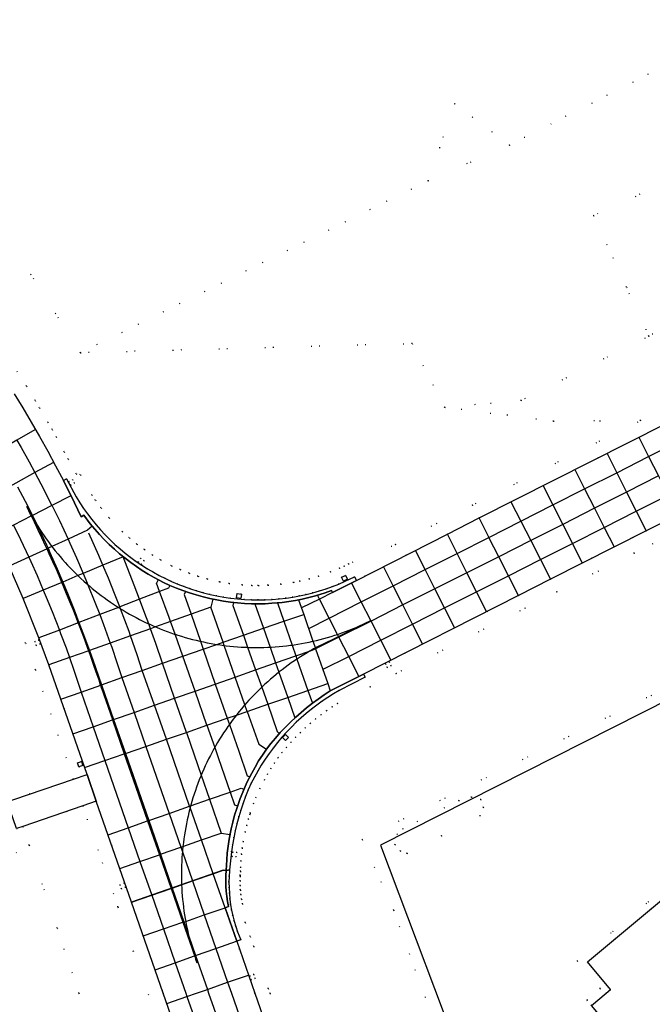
# Model space of a CAD drawing. Header units: metres. Extents: x 174791 to 179073, y 406431 to 409043.
# Tile 236 of 256: x 177543 to 177631, y 407248 to 407386. Entities that reach past the tile are written whole.
import ezdxf

# ---------------------------------------------------------------- set-up
doc = ezdxf.new("R2010")
doc.units = ezdxf.units.M
doc.linetypes.add('DOT', pattern=[6.35, 0, -6.35])
for name, color, linetype in [('panden', 254, 'Continuous'), ('scheiding_hek', 254, 'Continuous'), ('terreindeelbegroeid', 254, 'DOT'), ('terreindeelonbegroeid', 254, 'DOT'), ('wegdeel_opstelplaats', 254, 'Continuous'), ('wegdeel_rijbaan', 254, 'Continuous'), ('wegdeel_rolbaan', 254, 'Continuous'), ('weginrichtingselement_markering_vliegtuigverharding', 254, 'Continuous'), ('weginrichtingselement_voeg_vliegtuigverharding', 254, 'Continuous')]:
    doc.layers.add(name, color=color, linetype=linetype)

msp = doc.modelspace()

# ---------------------------------------------------------------- linework, layer by layer
at = {"layer": 'panden'}
msp.add_polyline3d([(177622.819, 407248.281, 0), (177624.877, 407250, 0), (177625.482, 407250.506, 0), (177622.266, 407254.366, 0), (177646.02, 407274.158, 0), (177657.352, 407260.685, 0), (177653.544, 407257.513, 0), (177650.469, 407254.951, 0), (177644.527, 407250, 0), (177633.535, 407240.842, 0), (177630.319, 407244.702, 0), (177627.712, 407242.536, 0), (177625.266, 407245.408, 0)], close=True, dxfattribs=at)
at = {"layer": 'scheiding_hek'}
msp.add_polyline3d([(177650.183, 407299.389, 0), (177593.359, 407270.675, 0), (177605.905, 407237.423, 0)], dxfattribs=at)
at = {"layer": 'terreindeelbegroeid'}
for points in [[(177732.71, 407438.843, 0), (177732.515, 407436.542, 0), (177720.776, 407434.757, 0), (177663.777, 407395.675, 0), (177653.729, 407390.101, 0), (177611.39, 407368.461, 0), (177603.706, 407374.258, 0), (177600.015, 407363.487, 0), (177551.403, 407339.447, 0), (177513.757, 407398.948, 0), (177532.245, 407405.207, 0), (177551.648, 407417.936, 0), (177560.059, 407429.441, 0), (177573.749, 407434.293, 0), (177578.033, 407442.545, 0), (177632.559, 407477.927, 0), (177725.427, 407443.287, 0)], [(177806.848, 407421.129, 0), (177804.007, 407419.204, 0), (177802.238, 407418.044, 0), (177800.454, 407416.911, 0), (177798.652, 407415.802, 0), (177796.836, 407414.721, 0), (177795.003, 407413.667, 0), (177793.155, 407412.639, 0), (177791.296, 407411.639, 0), (177784.087, 407407.933, 0), (177629.71, 407330.012, 0), (177617.526, 407329.913, 0), (177602.276, 407331.836, 0), (177613.005, 407332.776, 0), (177630.856, 407341.795, 0), (177648.69, 407350.806, 0), (177660.293, 407356.669, 0), (177662.223, 407378.276, 0), (177802.804, 407448.411, 0), (177807.18, 407439.556, 0), (177810.276, 407433.359, 0), (177809.78, 407433.11, 0), (177807.593, 407424.094, 0)], [(177611.39, 407368.461, 0), (177600.015, 407363.487, 0), (177603.706, 407374.258, 0)], [(177648.69, 407350.806, 0), (177630.856, 407341.795, 0), (177627.722, 407348.623, 0), (177623.133, 407358.62, 0), (177641.332, 407366.973, 0), (177645.647, 407357.571, 0)], [(177550.325, 407321.76, 0), (177549.796, 407321.478, 0), (177550.078, 407320.949, 0), (177550.607, 407321.231, 0)], [(177559.479, 407310.263, 0), (177559.966, 407309.913, 0), (177560.316, 407310.4, 0), (177559.829, 407310.75, 0)], [(177588.173, 407307.561, 0), (177588.716, 407307.815, 0), (177588.462, 407308.359, 0), (177587.919, 407308.104, 0)], [(177573.834, 407305.148, 0), (177573.902, 407305.744, 0), (177573.305, 407305.811, 0), (177573.238, 407305.215, 0)], [(177545.018, 407299.128, 0), (177545.223, 407298.564, 0), (177545.787, 407298.769, 0), (177545.582, 407299.333, 0)], [(177594.03, 407296.019, 0), (177594.294, 407295.48, 0), (177594.833, 407295.743, 0), (177594.57, 407296.282, 0)], [(177579.661, 407285.712, 0), (177580.096, 407285.299, 0), (177580.509, 407285.734, 0), (177580.074, 407286.147, 0)], [(177550.988, 407282.162, 0), (177551.19, 407281.597, 0), (177551.755, 407281.799, 0), (177551.553, 407282.364, 0)], [(177558.548, 407262.697, 0), (177562.966, 407250, 0), (177583.916, 407189.801, 0), (177589.2, 407174.616, 0), (177597.014, 407152.273, 0), (177607.419, 407122.387, 0), (177606.974, 407122.241, 0), (177612.838, 407105.391, 0), (177612.98, 407104.351, 0), (177613.055, 407103.304, 0), (177613.063, 407102.254, 0), (177613.003, 407101.206, 0), (177612.876, 407100.164, 0), (177612.711, 407099.283, 0), (177605.53, 407121.729, 0), (177591.219, 407162.786, 0), (177582.027, 407189.144, 0), (177571.552, 407219.244, 0), (177556.66, 407262.036, 0), (177551.743, 407276.167, 0), (177553.634, 407276.817, 0)], [(177596.098, 407269.872, 0), (177595.365, 407270.757, 0), (177595.667, 407272.203, 0), (177596.487, 407272.958, 0), (177604.277, 407276.907, 0), (177606.068, 407277.382, 0), (177607.363, 407277.037, 0), (177607.751, 407275.915, 0), (177607.262, 407274.76, 0), (177601.883, 407271.998, 0), (177597.06, 407269.521, 0)], [(177595.365, 407270.757, 0), (177596.098, 407269.872, 0), (177597.06, 407269.521, 0), (177601.883, 407271.998, 0), (177607.262, 407274.76, 0), (177607.751, 407275.915, 0), (177607.363, 407277.037, 0), (177606.068, 407277.382, 0), (177604.277, 407276.907, 0), (177596.487, 407272.958, 0), (177595.667, 407272.203, 0)], [(177572.584, 407269.127, 0), (177573.178, 407269.045, 0), (177573.26, 407269.64, 0), (177572.665, 407269.721, 0)], [(177557.509, 407265.349, 0), (177556.941, 407265.155, 0), (177557.135, 407264.587, 0), (177557.702, 407264.781, 0)], [(177575.066, 407252.424, 0), (177575.263, 407251.858, 0), (177575.83, 407252.055, 0), (177575.633, 407252.621, 0)]]:
    msp.add_polyline3d(points, close=True, dxfattribs=at)
for points in [[(177802.804, 407448.411, 0), (177662.223, 407378.276, 0), (177660.293, 407356.669, 0), (177648.69, 407350.806, 0), (177645.647, 407357.571, 0), (177641.332, 407366.973, 0), (177623.133, 407358.62, 0), (177627.722, 407348.623, 0), (177630.856, 407341.795, 0), (177613.005, 407332.776, 0), (177602.276, 407331.836, 0), (177597.766, 407340.761, 0), (177551.403, 407339.447, 0), (177600.015, 407363.487, 0), (177611.39, 407368.461, 0), (177653.729, 407390.101, 0)], [(177525.218, 407364.094, 0), (177543.856, 407334.796, 0), (177545.08, 407332.788, 0), (177545.68, 407331.776, 0), (177546.865, 407329.744, 0), (177547.451, 407328.724, 0), (177548.024, 407327.696, 0), (177549.154, 407325.634, 0), (177549.713, 407324.6, 0), (177550.798, 407322.528, 0), (177551.423, 407322.418, 0), (177553.003, 407319.59, 0), (177553.499, 407318.851, 0), (177554.288, 407317.774, 0), (177555.414, 407316.4, 0), (177557.264, 407314.478, 0), (177558.254, 407313.583, 0), (177559.289, 407312.744, 0), (177560.354, 407311.953, 0), (177561.458, 407311.22, 0), (177562.593, 407310.534, 0), (177564.156, 407309.71, 0), (177565.362, 407309.16, 0), (177566.591, 407308.663, 0), (177567.844, 407308.232, 0), (177569.109, 407307.856, 0), (177570.87, 407307.453, 0), (177572.212, 407307.23, 0), (177574.012, 407307.027, 0), (177575.369, 407306.949, 0), (177576.276, 407306.936, 0), (177577.634, 407306.975, 0), (177579.437, 407307.124, 0), (177581.212, 407307.388, 0), (177582.09, 407307.561, 0), (177583.399, 407307.871, 0), (177584.688, 407308.248, 0), (177586.377, 407308.844, 0), (177587.617, 407309.357, 0), (177588.254, 407309.655, 0), (177588.89, 407309.953, 0), (177595.43, 407312.664, 0), (177606.227, 407318.16, 0), (177629.71, 407330.012, 0), (177784.087, 407407.933, 0)], [(177784.995, 407406.151, 0), (177607.134, 407316.377, 0), (177602.693, 407314.099, 0), (177589.978, 407307.664, 0), (177589.737, 407308.141, 0), (177588.433, 407307.531, 0), (177587.549, 407307.154, 0), (177586.655, 407306.806, 0), (177585.75, 407306.487, 0), (177584.835, 407306.197, 0), (177583.911, 407305.937, 0), (177582.979, 407305.706, 0), (177582.04, 407305.505, 0), (177581.096, 407305.334, 0), (177580.146, 407305.193, 0), (177579.187, 407305.082, 0), (177578.219, 407305.002, 0), (177577.25, 407304.953, 0), (177576.279, 407304.936, 0), (177575.308, 407304.95, 0), (177574.338, 407304.995, 0), (177573.37, 407305.072, 0), (177572.405, 407305.18, 0), (177571.444, 407305.32, 0), (177570.488, 407305.49, 0), (177569.538, 407305.691, 0), (177568.595, 407305.923, 0), (177567.684, 407306.183, 0), (177566.782, 407306.472, 0), (177565.89, 407306.79, 0), (177565.008, 407307.136, 0), (177564.137, 407307.51, 0), (177563.279, 407307.912, 0), (177562.435, 407308.34, 0), (177561.604, 407308.795, 0), (177560.788, 407309.277, 0), (177559.988, 407309.784, 0), (177559.204, 407310.316, 0), (177558.438, 407310.873, 0), (177557.687, 407311.456, 0), (177556.953, 407312.064, 0), (177556.239, 407312.696, 0), (177555.545, 407313.35, 0), (177554.873, 407314.027, 0), (177554.223, 407314.724, 0), (177553.595, 407315.442, 0), (177552.991, 407316.179, 0), (177552.411, 407316.936, 0), (177551.855, 407317.711, 0), (177551.324, 407318.503, 0), (177550.819, 407319.311, 0), (177549.468, 407321.831, 0), (177549.026, 407321.6, 0), (177547.947, 407323.661, 0), (177546.842, 407325.707, 0), (177545.71, 407327.739, 0), (177544.551, 407329.757, 0), (177543.366, 407331.758, 0), (177542.155, 407333.744, 0)], [(177513.757, 407398.948, 0), (177551.403, 407339.447, 0), (177597.766, 407340.761, 0), (177602.276, 407331.836, 0), (177617.526, 407329.913, 0), (177629.71, 407330.012, 0), (177606.227, 407318.16, 0), (177595.43, 407312.664, 0), (177588.89, 407309.953, 0), (177588.254, 407309.655, 0), (177587.617, 407309.357, 0), (177586.377, 407308.844, 0), (177584.688, 407308.248, 0), (177583.399, 407307.871, 0), (177582.09, 407307.561, 0), (177581.212, 407307.388, 0), (177579.437, 407307.124, 0), (177577.634, 407306.975, 0), (177576.276, 407306.936, 0), (177575.369, 407306.949, 0), (177574.012, 407307.027, 0), (177572.212, 407307.23, 0), (177570.87, 407307.453, 0), (177569.109, 407307.856, 0), (177567.844, 407308.232, 0), (177566.591, 407308.663, 0), (177565.362, 407309.16, 0), (177564.156, 407309.71, 0), (177562.593, 407310.534, 0), (177561.458, 407311.22, 0), (177560.354, 407311.953, 0), (177559.289, 407312.744, 0), (177558.254, 407313.583, 0), (177557.264, 407314.478, 0), (177555.414, 407316.4, 0), (177554.288, 407317.774, 0), (177553.499, 407318.851, 0), (177553.003, 407319.59, 0), (177551.423, 407322.418, 0), (177550.798, 407322.528, 0), (177549.713, 407324.6, 0), (177549.154, 407325.634, 0), (177548.024, 407327.696, 0), (177547.451, 407328.724, 0), (177546.865, 407329.744, 0), (177545.68, 407331.776, 0), (177545.08, 407332.788, 0), (177543.856, 407334.796, 0), (177525.218, 407364.094, 0)], [(177586.419, 407219.481, 0), (177575.781, 407250, 0), (177573.25, 407257.261, 0), (177573.814, 407257.459, 0), (177573.378, 407258.555, 0), (177573.124, 407259.3, 0), (177572.899, 407260.053, 0), (177572.704, 407260.815, 0), (177572.539, 407261.584, 0), (177572.404, 407262.359, 0), (177572.3, 407263.139, 0), (177572.226, 407263.922, 0), (177572.183, 407264.707, 0), (177572.171, 407265.494, 0), (177572.19, 407266.28, 0), (177572.24, 407267.065, 0), (177572.26, 407267.247, 0), (177572.533, 407269.73, 0), (177572.677, 407270.72, 0), (177572.85, 407271.706, 0), (177573.053, 407272.685, 0), (177573.285, 407273.659, 0), (177573.545, 407274.625, 0), (177573.835, 407275.583, 0), (177574.152, 407276.532, 0), (177574.497, 407277.471, 0), (177574.87, 407278.4, 0), (177575.271, 407279.317, 0), (177575.718, 407280.176, 0), (177576.193, 407281.021, 0), (177576.693, 407281.85, 0), (177577.22, 407282.664, 0), (177577.772, 407283.46, 0), (177578.348, 407284.238, 0), (177578.949, 407284.998, 0), (177579.574, 407285.739, 0), (177580.221, 407286.46, 0), (177580.891, 407287.159, 0), (177581.583, 407287.838, 0), (177582.269, 407288.47, 0), (177582.974, 407289.082, 0), (177583.698, 407289.672, 0), (177584.438, 407290.239, 0), (177585.196, 407290.784, 0), (177585.97, 407291.305, 0), (177586.759, 407291.803, 0), (177587.564, 407292.277, 0), (177591.215, 407294.142, 0), (177590.995, 407294.581, 0), (177612.638, 407305.538, 0), (177617.096, 407307.851, 0), (177630.49, 407314.573, 0), (177638.905, 407318.841, 0)], [(177581.438, 407239.848, 0), (177577.912, 407249.963, 0), (177577.67, 407250.658, 0), (177575.633, 407256.502, 0), (177575.139, 407257.919, 0), (177574.456, 407259.879, 0), (177574.454, 407259.885, 0), (177574.061, 407262.467, 0), (177573.93, 407263.137, 0), (177573.835, 407263.77, 0), (177573.767, 407264.405, 0), (177573.728, 407265.043, 0), (177573.716, 407265.683, 0), (177573.731, 407266.32, 0), (177573.742, 407266.481, 0), (177573.78, 407267.022, 0), (177573.807, 407267.6, 0), (177573.848, 407268.469, 0), (177573.931, 407269.402, 0), (177574.037, 407270.279, 0), (177574.174, 407271.175, 0), (177574.439, 407272.536, 0), (177574.647, 407273.417, 0), (177574.886, 407274.299, 0), (177575.084, 407274.946, 0), (177575.151, 407275.167, 0), (177575.609, 407276.476, 0), (177575.939, 407277.309, 0), (177576.498, 407278.571, 0), (177577.116, 407279.803, 0), (177577.556, 407280.596, 0), (177578.023, 407281.382, 0), (177578.516, 407282.15, 0), (177579.016, 407282.878, 0), (177579.583, 407283.601, 0), (177580.193, 407284.332, 0), (177580.826, 407285.045, 0), (177581.479, 407285.74, 0), (177582.152, 407286.413, 0), (177582.845, 407287.065, 0), (177583.558, 407287.697, 0), (177584.289, 407288.307, 0), (177585.039, 407288.895, 0), (177585.807, 407289.461, 0), (177586.589, 407290.004, 0), (177587.324, 407290.48, 0), (177591.899, 407292.797, 0), (177595.553, 407294.647, 0), (177613.55, 407303.758, 0), (177618.005, 407306.069, 0), (177628.799, 407311.486, 0), (177631.391, 407312.787, 0)], [(177631.391, 407312.787, 0), (177628.799, 407311.486, 0), (177618.005, 407306.069, 0), (177613.55, 407303.758, 0), (177595.553, 407294.647, 0), (177591.899, 407292.797, 0), (177587.324, 407290.48, 0), (177586.589, 407290.004, 0), (177585.807, 407289.461, 0), (177585.039, 407288.895, 0), (177584.289, 407288.307, 0), (177583.558, 407287.697, 0), (177582.845, 407287.065, 0), (177582.152, 407286.413, 0), (177581.479, 407285.74, 0), (177580.826, 407285.045, 0), (177580.193, 407284.332, 0), (177579.583, 407283.601, 0), (177579.016, 407282.878, 0), (177578.516, 407282.15, 0), (177578.023, 407281.382, 0), (177577.556, 407280.596, 0), (177577.116, 407279.803, 0), (177576.498, 407278.571, 0), (177575.939, 407277.309, 0), (177575.609, 407276.476, 0), (177575.151, 407275.167, 0), (177575.084, 407274.946, 0), (177574.886, 407274.299, 0), (177574.647, 407273.417, 0), (177574.439, 407272.536, 0), (177574.174, 407271.175, 0), (177574.037, 407270.279, 0), (177573.931, 407269.402, 0), (177573.848, 407268.469, 0), (177573.807, 407267.6, 0), (177573.78, 407267.022, 0), (177573.742, 407266.481, 0), (177573.731, 407266.32, 0), (177573.716, 407265.683, 0), (177573.728, 407265.043, 0), (177573.767, 407264.405, 0), (177573.835, 407263.77, 0), (177573.93, 407263.137, 0), (177574.061, 407262.467, 0), (177574.454, 407259.885, 0), (177574.456, 407259.879, 0), (177575.139, 407257.919, 0), (177575.633, 407256.502, 0), (177577.67, 407250.658, 0), (177577.912, 407249.963, 0), (177581.438, 407239.848, 0)], [(177541.455, 407309.628, 0), (177543.433, 407305.127, 0), (177545.595, 407299.618, 0), (177546.993, 407295.845, 0), (177552.336, 407280.548, 0), (177550.442, 407279.906, 0), (177545.111, 407295.168, 0), (177543.726, 407298.905, 0), (177541.586, 407304.359, 0)], [(177541.586, 407304.359, 0), (177543.726, 407298.905, 0), (177545.111, 407295.168, 0), (177550.442, 407279.906, 0), (177542.096, 407277.075, 0)], [(177604.836, 407234.953, 0), (177595.176, 407261.617, 0), (177590.773, 407271.476, 0), (177647.901, 407299.897, 0), (177655.075, 407303.466, 0), (177655.791, 407303.822, 0), (177656.866, 407304.357, 0), (177662.863, 407292.461, 0), (177648.728, 407277.136, 0), (177649.084, 407276.715, 0), (177648.536, 407276.248, 0), (177646.02, 407274.158, 0), (177645.38, 407274.926, 0), (177620.858, 407254.494, 0), (177624.075, 407250.633, 0), (177622.193, 407249.026, 0), (177622.819, 407248.281, 0)], [(177647.901, 407299.897, 0), (177590.773, 407271.476, 0), (177595.176, 407261.617, 0), (177604.836, 407234.953, 0)], [(177598.291, 407119.912, 0), (177553.133, 407244.298, 0), (177551.213, 407250, 0), (177548.162, 407259.062, 0), (177544.257, 407270.658, 0), (177543.371, 407273.289, 0), (177551.743, 407276.167, 0), (177556.66, 407262.036, 0), (177571.552, 407219.244, 0), (177582.027, 407189.144, 0), (177591.219, 407162.786, 0), (177605.53, 407121.729, 0)], [(177542.475, 407272.981, 0), (177543.371, 407273.289, 0), (177544.257, 407270.658, 0), (177525.541, 407260.148, 0)], [(177525.541, 407260.148, 0), (177544.257, 407270.658, 0), (177548.162, 407259.062, 0), (177551.213, 407250, 0), (177553.133, 407244.298, 0), (177598.291, 407119.912, 0)]]:
    msp.add_polyline3d(points, dxfattribs=at)
at = {"layer": 'terreindeelonbegroeid'}
for points in [[(177549.796, 407321.478, 0), (177550.325, 407321.76, 0), (177550.607, 407321.231, 0), (177550.078, 407320.949, 0)], [(177559.966, 407309.913, 0), (177559.479, 407310.263, 0), (177559.829, 407310.75, 0), (177560.316, 407310.4, 0)], [(177545.018, 407299.128, 0), (177545.582, 407299.333, 0), (177545.787, 407298.769, 0), (177545.223, 407298.564, 0)], [(177594.03, 407296.019, 0), (177594.57, 407296.282, 0), (177594.833, 407295.743, 0), (177594.294, 407295.48, 0)], [(177646.02, 407274.158, 0), (177622.266, 407254.366, 0), (177625.482, 407250.506, 0), (177624.877, 407250, 0), (177622.819, 407248.281, 0), (177622.193, 407249.026, 0), (177624.075, 407250.633, 0), (177620.858, 407254.494, 0), (177645.38, 407274.926, 0)], [(177572.584, 407269.127, 0), (177572.665, 407269.721, 0), (177573.26, 407269.64, 0), (177573.178, 407269.045, 0)], [(177556.941, 407265.155, 0), (177557.509, 407265.349, 0), (177557.702, 407264.781, 0), (177557.135, 407264.587, 0)], [(177575.263, 407251.858, 0), (177575.066, 407252.424, 0), (177575.633, 407252.621, 0), (177575.83, 407252.055, 0)]]:
    msp.add_polyline3d(points, close=True, dxfattribs=at)
at = {"layer": 'wegdeel_opstelplaats'}
msp.add_polyline3d([(177551.19, 407281.597, 0), (177550.988, 407282.162, 0), (177551.553, 407282.364, 0), (177551.755, 407281.799, 0)], close=True, dxfattribs=at)
at = {"layer": 'wegdeel_rijbaan'}
for points in [[(177589.978, 407307.664, 0), (177586.648, 407305.986, 0), (177586.518, 407306.237, 0), (177585.621, 407305.924, 0), (177584.257, 407305.508, 0), (177583.337, 407305.266, 0), (177582.411, 407305.053, 0), (177581.478, 407304.87, 0), (177580.54, 407304.715, 0), (177579.597, 407304.59, 0), (177578.177, 407304.458, 0), (177577.228, 407304.407, 0), (177576.278, 407304.386, 0), (177575.313, 407304.4, 0), (177574.336, 407304.449, 0), (177573.361, 407304.529, 0), (177572.389, 407304.639, 0), (177571.421, 407304.778, 0), (177570.458, 407304.948, 0), (177569.5, 407305.148, 0), (177568.549, 407305.377, 0), (177567.606, 407305.635, 0), (177566.671, 407305.923, 0), (177565.745, 407306.24, 0), (177564.83, 407306.585, 0), (177563.925, 407306.958, 0), (177563.038, 407307.376, 0), (177561.735, 407308.055, 0), (177560.884, 407308.543, 0), (177560.05, 407309.059, 0), (177559.234, 407309.601, 0), (177558.435, 407310.169, 0), (177557.655, 407310.763, 0), (177556.894, 407311.382, 0), (177556.155, 407312.025, 0), (177555.436, 407312.692, 0), (177554.739, 407313.382, 0), (177554.065, 407314.094, 0), (177553.415, 407314.827, 0), (177552.789, 407315.581, 0), (177551.896, 407316.75, 0), (177551.522, 407316.556, 0), (177550.596, 407318.475, 0), (177549.026, 407321.6, 0), (177549.468, 407321.831, 0), (177550.819, 407319.311, 0), (177551.324, 407318.503, 0), (177551.855, 407317.711, 0), (177552.411, 407316.936, 0), (177552.991, 407316.179, 0), (177553.595, 407315.442, 0), (177554.223, 407314.724, 0), (177554.873, 407314.027, 0), (177555.545, 407313.35, 0), (177556.239, 407312.696, 0), (177556.953, 407312.064, 0), (177557.687, 407311.456, 0), (177558.438, 407310.873, 0), (177559.204, 407310.316, 0), (177559.988, 407309.784, 0), (177560.788, 407309.277, 0), (177561.604, 407308.795, 0), (177562.435, 407308.34, 0), (177563.279, 407307.912, 0), (177564.137, 407307.51, 0), (177565.008, 407307.136, 0), (177565.89, 407306.79, 0), (177566.782, 407306.472, 0), (177567.684, 407306.183, 0), (177568.595, 407305.923, 0), (177569.538, 407305.691, 0), (177570.488, 407305.49, 0), (177571.444, 407305.32, 0), (177572.405, 407305.18, 0), (177573.37, 407305.072, 0), (177574.338, 407304.995, 0), (177575.308, 407304.95, 0), (177576.279, 407304.936, 0), (177577.25, 407304.953, 0), (177578.219, 407305.002, 0), (177579.187, 407305.082, 0), (177580.146, 407305.193, 0), (177581.096, 407305.334, 0), (177582.04, 407305.505, 0), (177582.979, 407305.706, 0), (177583.911, 407305.937, 0), (177584.835, 407306.197, 0), (177585.75, 407306.487, 0), (177586.655, 407306.806, 0), (177587.549, 407307.154, 0), (177588.433, 407307.531, 0), (177589.737, 407308.141, 0)], [(177588.173, 407307.561, 0), (177587.919, 407308.104, 0), (177588.462, 407308.359, 0), (177588.716, 407307.815, 0)], [(177573.834, 407305.148, 0), (177573.238, 407305.215, 0), (177573.305, 407305.811, 0), (177573.902, 407305.744, 0)], [(177572.26, 407267.247, 0), (177571.783, 407267.138, 0), (177571.852, 407268.604, 0), (177571.938, 407269.578, 0), (177572.055, 407270.55, 0), (177572.203, 407271.517, 0), (177572.483, 407272.957, 0), (177572.708, 407273.909, 0), (177572.964, 407274.853, 0), (177573.25, 407275.789, 0), (177573.734, 407277.174, 0), (177574.094, 407278.083, 0), (177574.689, 407279.425, 0), (177575.347, 407280.736, 0), (177575.821, 407281.592, 0), (177576.321, 407282.433, 0), (177576.849, 407283.256, 0), (177577.403, 407284.063, 0), (177578.028, 407284.859, 0), (177578.677, 407285.637, 0), (177579.349, 407286.394, 0), (177580.043, 407287.132, 0), (177580.759, 407287.848, 0), (177581.496, 407288.542, 0), (177582.254, 407289.214, 0), (177583.031, 407289.862, 0), (177583.828, 407290.487, 0), (177584.643, 407291.088, 0), (177585.475, 407291.665, 0), (177586.325, 407292.216, 0), (177590.995, 407294.581, 0), (177591.215, 407294.142, 0), (177587.564, 407292.277, 0), (177586.759, 407291.803, 0), (177585.97, 407291.305, 0), (177585.196, 407290.784, 0), (177584.438, 407290.239, 0), (177583.698, 407289.672, 0), (177582.974, 407289.082, 0), (177582.269, 407288.47, 0), (177581.583, 407287.838, 0), (177580.891, 407287.159, 0), (177580.221, 407286.46, 0), (177579.574, 407285.739, 0), (177578.949, 407284.998, 0), (177578.348, 407284.238, 0), (177577.772, 407283.46, 0), (177577.22, 407282.664, 0), (177576.693, 407281.85, 0), (177576.193, 407281.021, 0), (177575.718, 407280.176, 0), (177575.271, 407279.317, 0), (177574.87, 407278.4, 0), (177574.497, 407277.471, 0), (177574.152, 407276.532, 0), (177573.835, 407275.583, 0), (177573.545, 407274.625, 0), (177573.285, 407273.659, 0), (177573.053, 407272.685, 0), (177572.85, 407271.706, 0), (177572.677, 407270.72, 0), (177572.533, 407269.73, 0)], [(177579.661, 407285.712, 0), (177580.074, 407286.147, 0), (177580.509, 407285.734, 0), (177580.096, 407285.299, 0)], [(177553.634, 407276.817, 0), (177551.743, 407276.167, 0), (177543.371, 407273.289, 0), (177542.475, 407272.981, 0), (177541.176, 407276.763, 0), (177542.096, 407277.075, 0), (177550.442, 407279.906, 0), (177552.336, 407280.548, 0)], [(177573.25, 407257.261, 0), (177571.626, 407261.922, 0), (177572.098, 407262.084, 0), (177571.959, 407262.797, 0), (177571.851, 407263.515, 0), (177571.774, 407264.237, 0), (177571.729, 407264.962, 0), (177571.715, 407265.688, 0), (177571.733, 407266.414, 0), (177571.783, 407267.138, 0), (177572.26, 407267.247, 0), (177572.24, 407267.065, 0), (177572.19, 407266.28, 0), (177572.171, 407265.494, 0), (177572.183, 407264.707, 0), (177572.226, 407263.922, 0), (177572.3, 407263.139, 0), (177572.404, 407262.359, 0), (177572.539, 407261.584, 0), (177572.704, 407260.815, 0), (177572.899, 407260.053, 0), (177573.124, 407259.3, 0), (177573.378, 407258.555, 0), (177573.814, 407257.459, 0)]]:
    msp.add_polyline3d(points, close=True, dxfattribs=at)
at = {"layer": 'wegdeel_rolbaan'}
for points in [[(177542.155, 407333.744, 0), (177543.366, 407331.758, 0), (177544.551, 407329.757, 0), (177545.71, 407327.739, 0), (177546.842, 407325.707, 0), (177547.947, 407323.661, 0), (177549.026, 407321.6, 0), (177550.596, 407318.475, 0), (177551.522, 407316.556, 0), (177551.896, 407316.75, 0), (177552.789, 407315.581, 0), (177553.415, 407314.827, 0), (177554.065, 407314.094, 0), (177554.739, 407313.382, 0), (177555.436, 407312.692, 0), (177556.155, 407312.025, 0), (177556.894, 407311.382, 0), (177557.655, 407310.763, 0), (177558.435, 407310.169, 0), (177559.234, 407309.601, 0), (177560.05, 407309.059, 0), (177560.884, 407308.543, 0), (177561.735, 407308.055, 0), (177563.038, 407307.376, 0), (177563.925, 407306.958, 0), (177564.83, 407306.585, 0), (177565.745, 407306.24, 0), (177566.671, 407305.923, 0), (177567.606, 407305.635, 0), (177568.549, 407305.377, 0), (177569.5, 407305.148, 0), (177570.458, 407304.948, 0), (177571.421, 407304.778, 0), (177572.389, 407304.639, 0), (177573.361, 407304.529, 0), (177574.336, 407304.449, 0), (177575.313, 407304.4, 0), (177576.278, 407304.386, 0), (177577.228, 407304.407, 0), (177578.177, 407304.458, 0), (177579.597, 407304.59, 0), (177580.54, 407304.715, 0), (177581.478, 407304.87, 0), (177582.411, 407305.053, 0), (177583.337, 407305.266, 0), (177584.257, 407305.508, 0), (177585.621, 407305.924, 0), (177586.518, 407306.237, 0), (177586.648, 407305.986, 0), (177589.978, 407307.664, 0), (177602.693, 407314.099, 0), (177607.134, 407316.377, 0), (177784.995, 407406.151, 0)], [(177638.905, 407318.841, 0), (177630.49, 407314.573, 0), (177617.096, 407307.851, 0), (177612.638, 407305.538, 0), (177590.995, 407294.581, 0), (177586.325, 407292.216, 0), (177585.475, 407291.665, 0), (177584.643, 407291.088, 0), (177583.828, 407290.487, 0), (177583.031, 407289.862, 0), (177582.254, 407289.214, 0), (177581.496, 407288.542, 0), (177580.759, 407287.848, 0), (177580.043, 407287.132, 0), (177579.349, 407286.394, 0), (177578.677, 407285.637, 0), (177578.028, 407284.859, 0), (177577.403, 407284.063, 0), (177576.849, 407283.256, 0), (177576.321, 407282.433, 0), (177575.821, 407281.592, 0), (177575.347, 407280.736, 0), (177574.689, 407279.425, 0), (177574.094, 407278.083, 0), (177573.734, 407277.174, 0), (177573.25, 407275.789, 0), (177572.964, 407274.853, 0), (177572.708, 407273.909, 0), (177572.483, 407272.957, 0), (177572.203, 407271.517, 0), (177572.055, 407270.55, 0), (177571.938, 407269.578, 0), (177571.852, 407268.604, 0), (177571.783, 407267.138, 0), (177571.362, 407267.181, 0), (177558.548, 407262.697, 0), (177553.634, 407276.817, 0), (177552.336, 407280.548, 0), (177546.993, 407295.845, 0), (177545.595, 407299.618, 0), (177543.433, 407305.127, 0), (177541.455, 407309.628, 0)]]:
    msp.add_polyline3d(points, dxfattribs=at)
msp.add_polyline3d([(177571.783, 407267.138, 0), (177571.733, 407266.414, 0), (177571.715, 407265.688, 0), (177571.729, 407264.962, 0), (177571.774, 407264.237, 0), (177571.851, 407263.515, 0), (177571.959, 407262.797, 0), (177572.098, 407262.084, 0), (177571.626, 407261.922, 0), (177573.25, 407257.261, 0), (177575.781, 407250, 0), (177586.419, 407219.481, 0), (177588.056, 407214.739, 0), (177588.494, 407214.891, 0), (177600.682, 407208.972, 0), (177600.856, 407208.481, 0), (177610.455, 407211.834, 0), (177614.451, 407200.463, 0), (177592.39, 407192.75, 0), (177583.916, 407189.801, 0), (177562.966, 407250, 0), (177558.548, 407262.697, 0), (177571.362, 407267.181, 0)], close=True, dxfattribs=at)
at = {"layer": 'weginrichtingselement_markering_vliegtuigverharding'}
for p, q in [((177562.543, 407300.904), (177563.033, 407300.71)), ((177587.476, 407299.845), (177590.244, 407301.217)), ((177590.244, 407301.217), (177591.98, 407302.077)), ((177591.98, 407302.077), (177592.02, 407302.097)), ((177584.919, 407298.577), (177587.476, 407299.845)), ((177554.379, 407292.605), (177555.883, 407288.207)), ((177555.883, 407288.207), (177555.896, 407288.17)), ((177555.896, 407288.17), (177557.544, 407283.433)), ((177557.544, 407283.433), (177559.17, 407278.758)), ((177559.17, 407278.758), (177560.804, 407274.06)), ((177566.817, 407276.164), (177566.749, 407275.913)), ((177560.804, 407274.06), (177562.446, 407269.342)), ((177562.446, 407269.342), (177564.083, 407264.634)), ((177564.083, 407264.634), (177565.731, 407259.897)), ((177566.574, 407257.939), (177566.603, 407257.817)), ((177567.367, 407255.195), (177567.384, 407255.146)), ((177567.384, 407255.146), (177567.695, 407254.252))]:
    msp.add_line(p, q, dxfattribs=at)
for points in [[(177544.558, 407316.664, 0), (177544.449, 407316.887, 0), (177543.906, 407317.977, 0)], [(177543.906, 407317.977, 0), (177544.149, 407317.509, 0), (177544.398, 407317.045, 0), (177544.598, 407316.685, 0)], [(177546.742, 407312.071, 0), (177546.549, 407312.493, 0), (177546.035, 407313.597, 0), (177545.514, 407314.697, 0), (177544.985, 407315.794, 0), (177544.558, 407316.664, 0)], [(177544.598, 407316.685, 0), (177544.654, 407316.584, 0), (177544.917, 407316.128, 0), (177545.186, 407315.675, 0), (177545.356, 407315.398, 0), (177545.37, 407315.376, 0)], [(177545.37, 407315.376, 0), (177545.462, 407315.226, 0), (177545.745, 407314.781, 0), (177546.034, 407314.34, 0), (177546.329, 407313.904, 0), (177546.631, 407313.472, 0), (177546.939, 407313.044, 0), (177547.253, 407312.621, 0), (177547.431, 407312.389, 0)], [(177548.816, 407307.382, 0), (177548.533, 407308.045, 0), (177548.048, 407309.162, 0), (177547.556, 407310.275, 0), (177547.056, 407311.386, 0), (177546.742, 407312.071, 0)], [(177547.431, 407312.389, 0), (177547.574, 407312.203, 0), (177547.9, 407311.789, 0), (177548.233, 407311.38, 0), (177548.572, 407310.976, 0), (177548.916, 407310.577, 0), (177549.266, 407310.183, 0), (177549.622, 407309.795, 0), (177549.984, 407309.411, 0), (177550.351, 407309.033, 0), (177550.723, 407308.66, 0), (177551.068, 407308.325, 0)], [(177551.068, 407308.325, 0), (177551.101, 407308.293, 0), (177551.485, 407307.931, 0), (177551.873, 407307.575, 0), (177552.267, 407307.225, 0), (177552.459, 407307.059, 0), (177552.468, 407307.052, 0)], [(177549.944, 407304.675, 0), (177549.481, 407305.802, 0), (177549.011, 407306.925, 0), (177548.816, 407307.382, 0)], [(177552.468, 407307.052, 0), (177552.666, 407306.881, 0), (177553.07, 407306.542, 0), (177553.478, 407306.209, 0), (177553.892, 407305.883, 0), (177554.31, 407305.562, 0), (177554.733, 407305.248, 0), (177555.161, 407304.939, 0), (177555.593, 407304.638, 0), (177556.029, 407304.342, 0), (177556.47, 407304.053, 0), (177556.719, 407303.894, 0)], [(177551.11, 407301.738, 0), (177550.813, 407302.504, 0), (177550.382, 407303.591, 0), (177549.944, 407304.675, 0)], [(177556.719, 407303.894, 0), (177556.914, 407303.77, 0), (177557.021, 407303.705, 0), (177557.025, 407303.702, 0)], [(177557.025, 407303.702, 0), (177557.363, 407303.494, 0), (177557.816, 407303.224, 0), (177558.273, 407302.962, 0), (177558.734, 407302.705, 0), (177559.198, 407302.456, 0), (177559.666, 407302.213, 0), (177560.137, 407301.978, 0), (177560.612, 407301.749, 0), (177560.962, 407301.586, 0)], [(177552.573, 407297.835, 0), (177552.467, 407298.129, 0), (177552.064, 407299.227, 0), (177551.653, 407300.322, 0), (177551.236, 407301.414, 0), (177551.11, 407301.738, 0)], [(177560.962, 407301.586, 0), (177561.09, 407301.527, 0), (177561.571, 407301.312, 0), (177561.912, 407301.165, 0)], [(177561.912, 407301.165, 0), (177562.055, 407301.104, 0), (177562.543, 407300.904, 0)], [(177588.459, 407300.504, 0), (177588.955, 407300.691, 0), (177589.449, 407300.885, 0), (177589.939, 407301.086, 0), (177590.244, 407301.217, 0)], [(177590.244, 407301.217, 0), (177590.427, 407301.295, 0), (177590.911, 407301.51, 0)], [(177563.033, 407300.71, 0), (177563.529, 407300.523, 0), (177564.028, 407300.342, 0), (177564.529, 407300.17, 0), (177564.645, 407300.132, 0), (177564.651, 407300.13, 0)], [(177564.651, 407300.13, 0), (177565.033, 407300.004, 0), (177565.539, 407299.846, 0), (177566.048, 407299.696, 0), (177566.558, 407299.553, 0), (177567.071, 407299.417, 0), (177567.586, 407299.289, 0), (177568.102, 407299.169, 0), (177568.187, 407299.15, 0)], [(177583.914, 407299.164, 0), (177584.4, 407299.277, 0), (177584.915, 407299.404, 0), (177585.428, 407299.539, 0), (177585.939, 407299.681, 0), (177586.447, 407299.831, 0), (177586.954, 407299.988, 0), (177587.339, 407300.114, 0)], [(177587.339, 407300.114, 0), (177587.458, 407300.153, 0), (177587.96, 407300.325, 0), (177588.459, 407300.504, 0)], [(177568.187, 407299.15, 0), (177568.621, 407299.056, 0), (177569.14, 407298.951, 0), (177569.662, 407298.854, 0), (177570.184, 407298.764, 0), (177570.471, 407298.719, 0)], [(177570.471, 407298.719, 0), (177570.708, 407298.682, 0), (177571.233, 407298.608, 0), (177571.505, 407298.573, 0)], [(177571.505, 407298.573, 0), (177571.76, 407298.541, 0), (177572.287, 407298.482, 0), (177572.814, 407298.431, 0), (177573.343, 407298.388, 0), (177573.872, 407298.353, 0), (177574.402, 407298.325, 0), (177574.779, 407298.311, 0)], [(177574.779, 407298.311, 0), (177574.932, 407298.305, 0), (177575.462, 407298.293, 0), (177575.992, 407298.289, 0), (177576.523, 407298.292, 0), (177577.053, 407298.304, 0), (177577.583, 407298.323, 0), (177577.924, 407298.34, 0)], [(177577.924, 407298.34, 0), (177578.112, 407298.35, 0), (177578.642, 407298.384, 0), (177579.17, 407298.427, 0), (177579.698, 407298.477, 0), (177580.225, 407298.535, 0), (177580.751, 407298.601, 0), (177580.986, 407298.634, 0)], [(177580.986, 407298.634, 0), (177581.277, 407298.674, 0), (177581.801, 407298.756, 0), (177582.324, 407298.845, 0), (177582.845, 407298.941, 0), (177583.365, 407299.046, 0), (177583.883, 407299.157, 0), (177583.914, 407299.164, 0)], [(177584.243, 407298.215, 0), (177583.995, 407298.078, 0), (177583.545, 407297.822, 0)], [(177584.919, 407298.577, 0), (177584.455, 407298.331, 0), (177584.243, 407298.215, 0)], [(177554.239, 407293.024, 0), (177554.01, 407293.714, 0), (177553.635, 407294.822, 0), (177553.252, 407295.927, 0), (177552.863, 407297.029, 0), (177552.573, 407297.835, 0)], [(177583.545, 407297.822, 0), (177583.538, 407297.818, 0), (177583.085, 407297.551, 0), (177582.635, 407297.278, 0), (177582.19, 407296.999, 0), (177581.749, 407296.713, 0), (177581.673, 407296.662, 0)], [(177581.673, 407296.662, 0), (177581.313, 407296.42, 0), (177580.88, 407296.122, 0), (177580.452, 407295.817, 0), (177580.029, 407295.505, 0), (177579.61, 407295.188, 0), (177579.195, 407294.865, 0), (177579.155, 407294.833, 0)], [(177579.155, 407294.833, 0), (177578.786, 407294.535, 0), (177578.381, 407294.2, 0), (177577.981, 407293.858, 0), (177577.586, 407293.511, 0), (177577.197, 407293.159, 0), (177576.812, 407292.8, 0), (177576.745, 407292.736, 0)], [(177554.379, 407292.605, 0), (177554.242, 407293.016, 0), (177554.239, 407293.024, 0)], [(177576.745, 407292.736, 0), (177576.433, 407292.436, 0), (177576.059, 407292.067, 0), (177575.69, 407291.692, 0), (177575.327, 407291.312, 0), (177574.97, 407290.927, 0), (177574.618, 407290.536, 0), (177574.409, 407290.297, 0)], [(177574.409, 407290.297, 0), (177574.272, 407290.14, 0), (177573.932, 407289.74, 0), (177573.598, 407289.334, 0), (177573.269, 407288.924, 0), (177573.204, 407288.84, 0)], [(177573.204, 407288.84, 0), (177572.947, 407288.509, 0), (177572.63, 407288.089, 0), (177572.32, 407287.665, 0), (177572.228, 407287.535, 0)], [(177572.228, 407287.535, 0), (177572.016, 407287.236, 0), (177571.719, 407286.803, 0), (177571.427, 407286.365, 0), (177571.142, 407285.923, 0), (177570.864, 407285.478, 0), (177570.592, 407285.028, 0), (177570.326, 407284.574, 0), (177570.176, 407284.308, 0)], [(177570.176, 407284.308, 0), (177570.068, 407284.117, 0), (177569.816, 407283.655, 0), (177569.57, 407283.19, 0)], [(177569.57, 407283.19, 0), (177569.329, 407282.716, 0), (177569.094, 407282.237, 0)], [(177569.094, 407282.237, 0), (177568.866, 407281.755, 0), (177568.646, 407281.27, 0), (177568.432, 407280.782, 0), (177568.298, 407280.462, 0)], [(177568.298, 407280.462, 0), (177568.226, 407280.29, 0), (177568.028, 407279.796, 0), (177567.836, 407279.299, 0), (177567.652, 407278.798, 0), (177567.475, 407278.296, 0), (177567.306, 407277.79, 0), (177567.144, 407277.283, 0), (177566.99, 407276.773, 0), (177566.843, 407276.26, 0), (177566.817, 407276.164, 0)], [(177566.749, 407275.913, 0), (177566.704, 407275.746, 0), (177566.573, 407275.229, 0), (177566.449, 407274.711, 0), (177566.333, 407274.191, 0), (177566.224, 407273.669, 0), (177566.124, 407273.146, 0), (177566.03, 407272.621, 0), (177565.945, 407272.095, 0), (177565.868, 407271.568, 0), (177565.798, 407271.04, 0), (177565.736, 407270.51, 0), (177565.734, 407270.493, 0)], [(177565.662, 407269.749, 0), (177565.636, 407269.449, 0), (177565.597, 407268.918, 0), (177565.567, 407268.386, 0), (177565.544, 407267.853, 0), (177565.529, 407267.321, 0), (177565.522, 407266.788, 0), (177565.523, 407266.255, 0), (177565.532, 407265.722, 0), (177565.549, 407265.189, 0), (177565.551, 407265.147, 0)], [(177565.734, 407270.493, 0), (177565.682, 407269.98, 0), (177565.662, 407269.749, 0)], [(177565.551, 407265.147, 0), (177565.573, 407264.657, 0), (177565.606, 407264.125, 0), (177565.646, 407263.594, 0), (177565.694, 407263.063, 0), (177565.75, 407262.533, 0), (177565.814, 407262.004, 0), (177565.885, 407261.476, 0), (177565.965, 407260.949, 0), (177566.052, 407260.423, 0), (177566.123, 407260.032, 0)], [(177565.731, 407259.897, 0), (177567.346, 407255.258, 0), (177567.367, 407255.195, 0)], [(177566.123, 407260.032, 0), (177566.147, 407259.899, 0), (177566.249, 407259.376, 0), (177566.36, 407258.854, 0), (177566.478, 407258.335, 0), (177566.574, 407257.939, 0)], [(177566.603, 407257.817, 0), (177566.737, 407257.301, 0), (177566.877, 407256.787, 0), (177567.026, 407256.275, 0), (177567.182, 407255.766, 0), (177567.346, 407255.258, 0), (177567.367, 407255.195, 0)], [(177567.384, 407255.146, 0), (177567.517, 407254.754, 0), (177567.695, 407254.252, 0)]]:
    msp.add_polyline3d(points, dxfattribs=at)
at = {"layer": 'weginrichtingselement_voeg_vliegtuigverharding'}
for p, q in [((177552.382, 407314.676), (177549.683, 407313.429)), ((177552.397, 407314.688), (177552.382, 407314.676)), ((177553.041, 407315.232), (177552.397, 407314.688)), ((177546.742, 407312.071), (177544.197, 407310.895)), ((177546.898, 407312.142), (177546.742, 407312.071)), ((177547.431, 407312.389), (177546.898, 407312.142)), ((177562.29, 407307.757), (177562.051, 407307.263)), ((177562.303, 407307.783), (177562.29, 407307.757)), ((177562.477, 407306.108), (177562.051, 407307.263)), ((177560.436, 407303.03), (177559.69, 407305.037)), ((177563.813, 407302.454), (177562.477, 407306.108)), ((177566.078, 407306.093), (177565.918, 407305.674)), ((177565.918, 407305.674), (177566.871, 407302.934)), ((177569.909, 407305.059), (177569.629, 407303.917)), ((177581.906, 407304.95), (177582.615, 407302.91)), ((177584.807, 407305.06), (177582.313, 407303.805)), ((177584.807, 407305.06), (177584.527, 407305.608)), ((177586.645, 407305.985), (177584.807, 407305.06)), ((177556.921, 407303.972), (177556.719, 407303.894)), ((177560.962, 407301.586), (177560.436, 407303.03)), ((177584.289, 407298.082), (177585.967, 407293.247)), ((177585.967, 407293.247), (177586.325, 407292.216)), ((177580.387, 407291.32), (177581.395, 407288.449)), ((177583.198, 407292.29), (177583.826, 407290.488)), ((177577.585, 407290.353), (177578.932, 407286.534)), ((177574.735, 407289.369), (177576.346, 407284.78)), ((177569.094, 407287.421), (177570.176, 407284.308)), ((177572.228, 407287.535), (177573.53, 407283.793)), ((177566.231, 407286.433), (177567.836, 407281.796)), ((177578.932, 407286.534), (177579.192, 407286.252)), ((177570.176, 407284.308), (177570.699, 407282.8)), ((177576.346, 407284.78), (177577.403, 407284.063)), ((177567.836, 407281.796), (177568.298, 407280.462)), ((177570.699, 407282.8), (177572.334, 407278.094)), ((177568.298, 407280.462), (177569.465, 407277.091)), ((177575.069, 407280.199), (177575.1, 407280.183)), ((177572.334, 407278.094), (177572.951, 407276.319)), ((177569.465, 407277.091), (177571.099, 407272.37)), ((177572.951, 407276.319), (177573.379, 407276.158)), ((177571.099, 407272.37), (177572.318, 407272.147)), ((177572.318, 407272.147), (177572.342, 407272.143)), ((177556.881, 407267.395), (177556.909, 407267.405)), ((177560.167, 407257.986), (177560.185, 407257.992)), ((177566.296, 407249.54), (177567.62, 407250)), ((177563.468, 407248.557), (177566.296, 407249.54))]:
    msp.add_line(p, q, dxfattribs=at)
for points in [[(177545.055, 407328.711, 0), (177542.519, 407327.247, 0), (177539.883, 407325.725, 0), (177537.292, 407324.231, 0), (177534.62, 407322.688, 0)], [(177542.519, 407327.247, 0), (177543.116, 407326.22, 0), (177544.241, 407324.207, 0), (177545.04, 407322.719, 0), (177545.878, 407321.159, 0), (177547.431, 407318.121, 0), (177547.453, 407318.079, 0), (177548.468, 407316.007, 0), (177549.679, 407313.427, 0), (177549.938, 407312.876, 0), (177550.856, 407310.831, 0), (177551.8, 407308.632, 0), (177552.182, 407307.742, 0), (177552.459, 407307.059, 0), (177553.448, 407304.627, 0), (177554.113, 407302.892, 0), (177554.651, 407301.488, 0), (177555.583, 407298.908, 0), (177555.793, 407298.326, 0), (177556.519, 407296.205, 0), (177557.217, 407294.079, 0), (177557.218, 407294.076, 0), (177558.904, 407289.22, 0), (177560.552, 407284.472, 0), (177563.802, 407275.109, 0), (177565.44, 407270.39, 0), (177565.662, 407269.749, 0), (177567.074, 407265.681, 0), (177568.725, 407260.925, 0), (177570.35, 407256.243, 0), (177571.99, 407251.519, 0), (177572.517, 407250, 0)], [(177583.339, 407300.956, 0), (177586.174, 407302.389, 0), (177590.67, 407304.662, 0), (177595.121, 407306.911, 0), (177599.59, 407309.17, 0), (177604.048, 407311.424, 0), (177608.493, 407313.67, 0), (177612.966, 407315.932, 0), (177617.441, 407318.193, 0), (177621.876, 407320.435, 0), (177626.366, 407322.705, 0), (177630.82, 407324.956, 0), (177635.287, 407327.214, 0)], [(177629.447, 407327.662, 0), (177630.82, 407324.956, 0), (177632.196, 407322.245, 0), (177633.551, 407319.577, 0), (177634.945, 407316.829, 0)], [(177625.011, 407325.378, 0), (177626.366, 407322.705, 0), (177627.741, 407319.994, 0), (177629.093, 407317.327, 0), (177630.49, 407314.573, 0)], [(177547.639, 407324.148, 0), (177545.04, 407322.719, 0), (177542.366, 407321.249, 0), (177539.751, 407319.812, 0), (177537.07, 407318.338, 0)], [(177620.493, 407323.132, 0), (177621.876, 407320.435, 0), (177623.262, 407317.731, 0), (177624.625, 407315.072, 0), (177626.027, 407312.338, 0)], [(177632.196, 407322.245, 0), (177627.741, 407319.994, 0), (177623.262, 407317.731, 0), (177618.814, 407315.484, 0), (177614.348, 407313.227, 0), (177609.869, 407310.97, 0), (177605.414, 407308.726, 0), (177600.955, 407306.479, 0), (177596.486, 407304.227, 0), (177592.029, 407301.982, 0), (177587.54, 407299.72, 0), (177584.289, 407298.082, 0)], [(177542.637, 407320.752, 0), (177543.691, 407318.737, 0), (177544.695, 407316.734, 0), (177545.219, 407315.687, 0), (177545.356, 407315.398, 0), (177546.684, 407312.607, 0), (177546.898, 407312.142, 0), (177547.159, 407311.574, 0), (177548.151, 407309.298, 0), (177548.933, 407307.431, 0), (177549.59, 407305.862, 0), (177550.516, 407303.558, 0), (177551.204, 407301.775, 0), (177551.856, 407300.083, 0), (177552.666, 407297.868, 0), (177553.135, 407296.586, 0), (177554.362, 407293.059, 0), (177556.044, 407288.222, 0), (177557.691, 407283.484, 0), (177560.95, 407274.112, 0), (177562.591, 407269.393, 0), (177564.229, 407264.685, 0), (177565.876, 407259.947, 0), (177566.574, 407257.939, 0), (177567.511, 407255.246, 0), (177569.15, 407250.532, 0), (177569.335, 407250, 0)], [(177616.073, 407320.892, 0), (177617.441, 407318.193, 0), (177618.814, 407315.484, 0), (177620.164, 407312.821, 0), (177621.551, 407310.084, 0)], [(177550.07, 407319.459, 0), (177547.431, 407318.121, 0), (177544.695, 407316.734, 0), (177544.598, 407316.685, 0), (177544.558, 407316.664, 0), (177542.046, 407315.391, 0), (177539.352, 407314.025, 0)], [(177585.327, 407295.24, 0), (177588.908, 407297.047, 0), (177593.385, 407299.307, 0), (177597.845, 407301.557, 0), (177602.308, 407303.81, 0), (177606.764, 407306.059, 0), (177611.225, 407308.31, 0), (177615.706, 407310.571, 0), (177620.164, 407312.821, 0), (177624.625, 407315.072, 0), (177629.093, 407317.327, 0), (177633.551, 407319.577, 0)], [(177611.589, 407318.627, 0), (177612.966, 407315.932, 0), (177614.348, 407313.227, 0), (177615.706, 407310.571, 0), (177617.096, 407307.851, 0)], [(177612.638, 407305.538, 0), (177611.225, 407308.31, 0), (177609.869, 407310.97, 0), (177608.493, 407313.67, 0), (177608.488, 407313.68, 0), (177607.134, 407316.377, 0)], [(177542.051, 407315.38, 0), (177543.036, 407313.365, 0), (177544.193, 407310.893, 0), (177544.462, 407310.318, 0), (177545.352, 407308.33, 0), (177546.222, 407306.295, 0), (177546.636, 407305.326, 0), (177547.459, 407303.31, 0), (177548.465, 407300.721, 0), (177548.642, 407300.265, 0), (177549.398, 407298.222, 0), (177549.872, 407296.872, 0), (177550.479, 407295.14, 0), (177551.499, 407292.036, 0), (177553.176, 407287.22, 0), (177554.822, 407282.493, 0), (177558.089, 407273.111, 0), (177559.732, 407268.393, 0), (177561.371, 407263.685, 0), (177563.015, 407258.964, 0), (177564.658, 407254.244, 0), (177566.136, 407250, 0)], [(177549.683, 407313.429, 0), (177549.679, 407313.427, 0), (177547.431, 407312.389, 0)], [(177556.921, 407303.972, 0), (177556.187, 407305.851, 0), (177555.33, 407307.971, 0), (177554.56, 407309.788, 0), (177553.992, 407311.129, 0), (177552.594, 407314.261, 0)], [(177608.158, 407303.307, 0), (177606.764, 407306.059, 0), (177605.414, 407308.726, 0), (177604.048, 407311.424, 0), (177602.693, 407314.099, 0)], [(177603.694, 407301.077, 0), (177602.308, 407303.81, 0), (177600.955, 407306.479, 0), (177599.59, 407309.17, 0), (177598.231, 407311.85, 0)], [(177544.197, 407310.895, 0), (177544.193, 407310.893, 0), (177541.455, 407309.628, 0)], [(177557.39, 407310.974, 0), (177554.56, 407309.788, 0), (177551.8, 407308.632, 0), (177551.068, 407308.325, 0), (177548.933, 407307.431, 0), (177548.816, 407307.382, 0), (177546.222, 407306.295, 0), (177543.433, 407305.127, 0)], [(177559.69, 407305.037, 0), (177558.941, 407307.013, 0), (177557.39, 407310.974, 0)], [(177599.242, 407298.812, 0), (177597.845, 407301.557, 0), (177596.486, 407304.227, 0), (177595.121, 407306.911, 0), (177593.762, 407309.581, 0)], [(177563.925, 407306.958, 0), (177563.712, 407306.583, 0), (177562.477, 407306.108, 0), (177559.69, 407305.037, 0), (177556.921, 407303.972, 0)], [(177594.78, 407296.554, 0), (177593.385, 407299.307, 0), (177592.029, 407301.982, 0), (177591.98, 407302.077, 0), (177590.67, 407304.662, 0), (177589.318, 407307.33, 0)], [(177590.325, 407294.278, 0), (177588.908, 407297.047, 0), (177587.54, 407299.72, 0), (177587.476, 407299.845, 0), (177587.339, 407300.114, 0), (177586.174, 407302.389, 0), (177584.807, 407305.06, 0)], [(177574.735, 407289.369, 0), (177574.409, 407290.297, 0), (177573.054, 407294.16, 0), (177571.505, 407298.573, 0), (177571.347, 407299.021, 0), (177569.629, 407303.917, 0), (177566.871, 407302.934, 0), (177564.007, 407301.912, 0), (177561.912, 407301.165, 0), (177561.202, 407300.912, 0), (177558.417, 407299.919, 0), (177555.583, 407298.908, 0), (177552.666, 407297.868, 0), (177552.573, 407297.835, 0), (177549.872, 407296.872, 0), (177546.993, 407295.845, 0)], [(177556.719, 407303.894, 0), (177554.113, 407302.892, 0), (177551.21, 407301.777, 0)], [(177571.626, 407261.922, 0), (177569.964, 407266.692, 0), (177568.323, 407271.399, 0), (177566.749, 407275.913, 0), (177566.679, 407276.116, 0), (177563.421, 407285.462, 0), (177561.763, 407290.218, 0), (177560.063, 407295.096, 0), (177559.343, 407297.267, 0), (177558.417, 407299.919, 0), (177558.212, 407300.505, 0), (177557.021, 407303.705, 0), (177556.921, 407303.972, 0)], [(177572.79, 407304.572, 0), (177572.718, 407304.157, 0), (177574.184, 407300, 0), (177574.779, 407298.311, 0), (177575.893, 407295.151, 0), (177576.745, 407292.736, 0), (177577.585, 407290.353, 0)], [(177575.802, 407304.386, 0), (177577, 407300.972, 0), (177577.924, 407298.34, 0), (177578.699, 407296.131, 0), (177579.155, 407294.833, 0), (177580.387, 407291.32, 0)], [(177578.933, 407304.522, 0), (177579.83, 407301.949, 0), (177580.986, 407298.634, 0), (177581.516, 407297.114, 0), (177581.673, 407296.662, 0), (177583.198, 407292.29, 0)], [(177548.664, 407291.062, 0), (177551.499, 407292.036, 0), (177554.242, 407293.016, 0), (177554.362, 407293.059, 0), (177557.217, 407294.079, 0), (177560.063, 407295.096, 0), (177562.892, 407296.088, 0), (177565.737, 407297.085, 0), (177568.566, 407298.061, 0), (177570.471, 407298.719, 0), (177571.347, 407299.021, 0), (177574.184, 407300, 0), (177577, 407300.972, 0), (177579.83, 407301.949, 0), (177582.615, 407302.91, 0)], [(177569.094, 407287.421, 0), (177567.435, 407292.198, 0), (177565.737, 407297.085, 0), (177564.645, 407300.132, 0), (177564.007, 407301.912, 0), (177563.813, 407302.454, 0)], [(177566.871, 407302.934, 0), (177568.187, 407299.15, 0), (177568.566, 407298.061, 0), (177570.262, 407293.185, 0), (177571.927, 407288.399, 0), (177572.228, 407287.535, 0)], [(177582.615, 407302.91, 0), (177583.914, 407299.164, 0), (177584.243, 407298.215, 0), (177584.289, 407298.082, 0)], [(177551.11, 407301.738, 0), (177548.465, 407300.721, 0), (177545.595, 407299.618, 0)], [(177551.21, 407301.777, 0), (177551.204, 407301.775, 0), (177551.11, 407301.738, 0)], [(177566.231, 407286.433, 0), (177564.582, 407291.202, 0), (177562.892, 407296.088, 0), (177561.93, 407298.868, 0), (177561.202, 407300.912, 0), (177560.962, 407301.586, 0)], [(177550.356, 407286.236, 0), (177553.176, 407287.22, 0), (177555.896, 407288.17, 0), (177556.044, 407288.222, 0), (177558.904, 407289.22, 0), (177561.763, 407290.218, 0), (177564.582, 407291.202, 0), (177567.435, 407292.198, 0), (177570.262, 407293.185, 0), (177573.054, 407294.16, 0), (177575.893, 407295.151, 0), (177578.699, 407296.131, 0), (177581.516, 407297.114, 0), (177583.545, 407297.822, 0), (177584.289, 407298.082, 0)], [(177551.977, 407281.511, 0), (177554.822, 407282.493, 0), (177557.544, 407283.433, 0), (177557.691, 407283.484, 0), (177560.552, 407284.472, 0), (177563.421, 407285.462, 0), (177566.231, 407286.433, 0), (177569.094, 407287.421, 0), (177571.927, 407288.399, 0), (177573.204, 407288.84, 0), (177574.735, 407289.369, 0), (177577.585, 407290.353, 0), (177580.387, 407291.32, 0), (177583.198, 407292.29, 0), (177585.967, 407293.247, 0)], [(177573.53, 407283.793, 0), (177574.716, 407280.382, 0), (177575.069, 407280.199, 0)], [(177555.272, 407272.125, 0), (177558.089, 407273.111, 0), (177560.804, 407274.06, 0), (177560.95, 407274.112, 0), (177563.802, 407275.109, 0), (177566.679, 407276.116, 0), (177566.817, 407276.164, 0), (177569.465, 407277.091, 0), (177572.334, 407278.094, 0), (177573.888, 407278.638, 0), (177574.263, 407278.482, 0)], [(177556.909, 407267.405, 0), (177559.732, 407268.393, 0), (177562.446, 407269.342, 0), (177562.591, 407269.393, 0), (177565.44, 407270.39, 0), (177565.734, 407270.493, 0), (177568.323, 407271.399, 0), (177571.099, 407272.37, 0)], [(177558.548, 407262.697, 0), (177561.371, 407263.685, 0), (177564.083, 407264.634, 0), (177564.229, 407264.685, 0), (177565.551, 407265.147, 0), (177567.074, 407265.681, 0), (177569.964, 407266.692, 0), (177571.362, 407267.181, 0), (177571.783, 407267.138, 0)], [(177560.185, 407257.992, 0), (177563.015, 407258.964, 0), (177565.731, 407259.897, 0), (177565.876, 407259.947, 0), (177566.123, 407260.032, 0), (177568.725, 407260.925, 0), (177571.626, 407261.922, 0)], [(177561.837, 407253.253, 0), (177564.658, 407254.244, 0), (177567.367, 407255.195, 0), (177567.511, 407255.246, 0), (177570.35, 407256.243, 0), (177573.238, 407257.257, 0)], [(177567.62, 407250, 0), (177569.15, 407250.532, 0), (177571.99, 407251.519, 0), (177574.886, 407252.525, 0)], [(177566.136, 407250, 0), (177566.296, 407249.54, 0), (177567.944, 407244.808, 0)], [(177569.335, 407250, 0), (177570.798, 407245.794, 0), (177572.444, 407241.061, 0), (177574.081, 407236.355, 0), (177575.725, 407231.631, 0), (177577.368, 407226.906, 0), (177579.011, 407222.182, 0), (177580.65, 407217.471, 0), (177582.292, 407212.75, 0), (177583.192, 407210.164, 0), (177583.938, 407208.019, 0), (177585.593, 407203.261, 0), (177587.222, 407198.577, 0), (177588.433, 407195.096, 0), (177588.54, 407194.79, 0), (177588.864, 407193.858, 0), (177590.36, 407189.557, 0)], [(177572.517, 407250, 0), (177573.637, 407246.774, 0), (177575.282, 407242.036, 0), (177576.914, 407237.334, 0), (177578.554, 407232.608, 0), (177580.195, 407227.881, 0), (177581.837, 407223.152, 0), (177583.468, 407218.453, 0), (177585.109, 407213.724, 0), (177586.752, 407208.991, 0), (177588.406, 407204.227, 0), (177588.448, 407204.105, 0), (177590.025, 407199.562, 0), (177591.666, 407194.835, 0), (177591.829, 407194.365, 0), (177591.923, 407194.096, 0), (177592.39, 407192.75, 0)]]:
    msp.add_polyline3d(points, dxfattribs=at)

doc.saveas('drawing.dxf')
